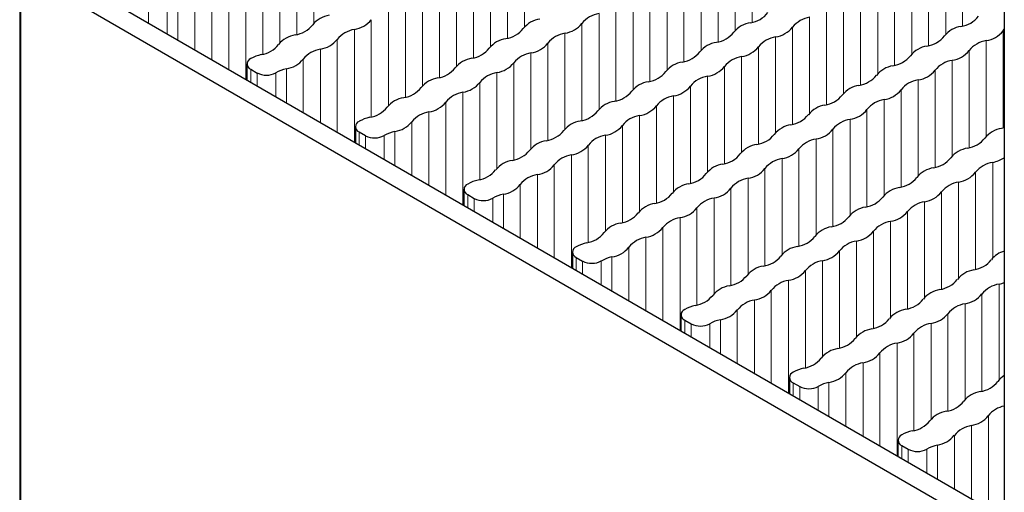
# Paper-space layout 'Blatt2' of a CAD drawing. Header units: millimetres. Extents: x 5 to 418, y 2 to 292.
# Tile 64 of 74: x 266.64 to 279.26, y 207.48 to 213.53. Entities that reach past the tile are written whole.
import ezdxf

# ---------------------------------------------------------------- set-up
doc = ezdxf.new("R2010")
doc.units = ezdxf.units.MM

psp = doc.layouts.new('Blatt2')

# ---------------------------------------------------------------- linework, layer by layer
at = {"color": 7, "linetype": 'Continuous', "lineweight": 18}
for p, q in [((270.412, 214.711), (270.412, 213.486)), ((273.111, 214.664), (273.111, 213.438)), ((276.026, 214.741), (276.026, 213.497)), ((278.725, 214.693), (278.725, 213.449)), ((270.192, 214.585), (270.192, 213.34)), ((272.891, 214.537), (272.891, 213.293)), ((275.81, 214.616), (275.81, 213.391)), ((278.508, 214.569), (278.508, 213.343)), ((269.976, 214.46), (269.976, 213.234)), ((272.675, 214.412), (272.675, 213.187)), ((275.59, 214.489), (275.59, 213.245)), ((278.289, 214.442), (278.289, 213.197)), ((269.756, 214.333), (269.756, 213.089)), ((272.455, 214.285), (272.455, 213.041)), ((275.374, 214.365), (275.374, 213.139)), ((278.072, 214.317), (278.072, 213.092)), ((266.641, 104.644), (266.641, 214.17)), ((266.657, 104.635), (266.657, 214.16)), ((269.54, 214.208), (269.54, 212.768)), ((272.239, 214.16), (272.239, 212.935)), ((275.154, 214.238), (275.154, 212.993)), ((277.853, 214.19), (277.853, 212.946)), ((269.32, 214.081), (269.32, 212.895)), ((272.019, 214.033), (272.019, 212.789)), ((274.938, 214.113), (274.938, 212.887)), ((277.636, 214.065), (277.636, 212.84)), ((269.104, 213.956), (269.104, 213.02)), ((271.803, 213.909), (271.803, 212.683)), ((274.718, 213.986), (274.718, 212.742)), ((277.416, 213.938), (277.416, 212.694)), ((268.884, 213.829), (268.884, 213.147)), ((271.583, 213.782), (271.583, 212.537)), ((274.502, 213.861), (274.502, 212.636)), ((277.2, 213.813), (277.2, 212.588)), ((268.293, 213.651), (268.293, 213.488)), ((268.531, 213.653), (268.531, 213.351)), ((268.668, 213.705), (268.668, 213.271)), ((271.367, 213.657), (271.367, 212.432)), ((274.282, 213.734), (274.282, 212.49)), ((276.98, 213.686), (276.98, 212.442)), ((271.147, 213.53), (271.147, 212.286)), ((274.065, 213.609), (274.065, 212.384)), ((276.764, 213.562), (276.764, 212.336)), ((270.931, 213.405), (270.931, 211.965)), ((273.846, 213.482), (273.846, 212.238)), ((276.544, 213.435), (276.544, 212.19)), ((279.243, 213.387), (279.243, 212.143)), ((270.711, 213.278), (270.711, 212.092)), ((273.629, 213.358), (273.629, 212.132)), ((276.328, 213.31), (276.328, 212.085)), ((279.027, 213.262), (279.027, 212.037)), ((270.495, 213.154), (270.495, 212.217)), ((273.41, 213.231), (273.41, 211.986)), ((276.108, 213.183), (276.108, 211.939)), ((278.807, 213.135), (278.807, 211.891)), ((270.275, 213.027), (270.275, 212.344)), ((273.193, 213.106), (273.193, 211.881)), ((275.892, 213.058), (275.892, 211.833)), ((278.591, 213.011), (278.591, 211.785)), ((269.601, 212.896), (269.601, 212.733)), ((270.059, 212.902), (270.059, 212.469)), ((272.973, 212.979), (272.973, 211.735)), ((275.672, 212.931), (275.672, 211.687)), ((278.371, 212.884), (278.371, 211.639)), ((269.683, 212.848), (269.683, 212.685)), ((269.922, 212.85), (269.922, 212.548)), ((272.757, 212.854), (272.757, 211.629)), ((275.456, 212.807), (275.456, 211.581)), ((278.155, 212.759), (278.155, 211.534)), ((272.537, 212.727), (272.537, 211.483)), ((275.236, 212.68), (275.236, 211.435)), ((277.935, 212.632), (277.935, 211.388)), ((272.321, 212.602), (272.321, 211.162)), ((275.02, 212.555), (275.02, 211.329)), ((277.719, 212.507), (277.719, 211.282)), ((272.101, 212.475), (272.101, 211.289)), ((274.8, 212.428), (274.8, 211.184)), ((277.499, 212.38), (277.499, 211.136)), ((271.885, 212.351), (271.885, 211.414)), ((274.584, 212.303), (274.584, 211.078)), ((277.283, 212.255), (277.283, 211.03)), ((271.665, 212.224), (271.665, 211.541)), ((274.364, 212.176), (274.364, 210.932)), ((277.063, 212.129), (277.063, 210.884)), ((270.992, 212.093), (270.992, 211.93)), ((271.074, 212.046), (271.074, 211.882)), ((271.312, 212.047), (271.312, 211.745)), ((271.449, 212.099), (271.449, 211.666)), ((274.148, 212.051), (274.148, 210.826)), ((276.847, 212.004), (276.847, 210.778)), ((273.928, 211.924), (273.928, 210.68)), ((276.627, 211.877), (276.627, 210.632)), ((273.712, 211.8), (273.712, 210.36)), ((276.411, 211.752), (276.411, 210.527)), ((273.492, 211.673), (273.492, 210.487)), ((276.191, 211.625), (276.191, 210.381)), ((279.11, 211.704), (279.11, 210.479)), ((273.276, 211.548), (273.276, 210.611)), ((275.975, 211.5), (275.975, 210.275)), ((278.89, 211.577), (278.89, 210.333)), ((273.056, 211.421), (273.056, 210.738)), ((275.755, 211.373), (275.755, 210.129)), ((278.673, 211.453), (278.673, 210.227)), ((272.382, 211.291), (272.382, 211.127)), ((272.465, 211.243), (272.465, 211.08)), ((272.703, 211.244), (272.703, 210.942)), ((272.84, 211.296), (272.84, 210.863)), ((275.539, 211.249), (275.539, 210.023)), ((278.454, 211.326), (278.454, 210.081)), ((275.319, 211.122), (275.319, 209.877)), ((278.237, 211.201), (278.237, 209.976)), ((275.103, 210.997), (275.103, 209.557)), ((278.018, 211.074), (278.018, 209.83)), ((274.883, 210.87), (274.883, 209.684)), ((277.801, 210.949), (277.801, 209.724)), ((274.667, 210.745), (274.667, 209.809)), ((277.581, 210.822), (277.581, 209.578)), ((274.447, 210.618), (274.447, 209.935)), ((277.365, 210.697), (277.365, 209.472)), ((273.773, 210.488), (273.773, 210.324)), ((274.23, 210.493), (274.23, 210.06)), ((277.145, 210.571), (277.145, 209.326)), ((273.855, 210.44), (273.855, 210.277)), ((274.094, 210.441), (274.094, 210.139)), ((276.929, 210.446), (276.929, 209.22)), ((276.709, 210.319), (276.709, 209.075)), ((276.493, 210.194), (276.493, 208.754)), ((279.192, 210.146), (279.192, 208.921)), ((276.273, 210.067), (276.273, 208.881)), ((278.972, 210.019), (278.972, 208.775)), ((276.057, 209.942), (276.057, 209.006)), ((278.756, 209.895), (278.756, 208.669)), ((275.837, 209.815), (275.837, 209.133)), ((278.536, 209.768), (278.536, 208.523)), ((275.164, 209.685), (275.164, 209.522)), ((275.246, 209.637), (275.246, 209.474)), ((275.484, 209.639), (275.484, 209.337)), ((275.621, 209.691), (275.621, 209.257)), ((278.32, 209.643), (278.32, 208.418)), ((278.1, 209.516), (278.1, 208.272)), ((277.884, 209.391), (277.884, 207.951)), ((277.664, 209.264), (277.664, 208.078)), ((277.448, 209.14), (277.448, 208.203)), ((277.228, 209.013), (277.228, 208.33)), ((276.554, 208.882), (276.554, 208.719)), ((276.637, 208.834), (276.637, 208.671)), ((276.875, 208.836), (276.875, 208.534)), ((277.012, 208.888), (277.012, 208.455)), ((279.055, 208.461), (279.055, 207.275)), ((278.838, 208.337), (278.838, 207.4)), ((278.619, 208.21), (278.619, 207.527)), ((277.945, 208.079), (277.945, 207.916)), ((278.402, 208.085), (278.402, 207.652)), ((278.027, 208.032), (278.027, 207.868)), ((278.265, 208.033), (278.265, 207.731))]:
    psp.add_line(p, q, dxfattribs=at)
at = {"color": 7, "linetype": 'Continuous', "lineweight": 25}
for p, q in [((279.259, 214.588), (279.259, 72.782)), ((266.893, 214.296), (279.259, 207.157)), ((266.657, 214.16), (279.259, 206.885)), ((279.243, 213.387), (279.259, 213.408)), ((269.552, 212.964), (269.552, 212.761)), ((269.601, 212.896), (269.683, 212.848)), ((270.943, 212.161), (270.943, 211.958)), ((279.259, 212.147), (279.223, 212.138)), ((270.992, 212.093), (271.074, 212.046)), ((272.333, 211.359), (272.333, 211.155)), ((272.382, 211.291), (272.465, 211.243)), ((273.724, 210.556), (273.724, 210.353)), ((273.773, 210.488), (273.855, 210.44)), ((275.115, 209.753), (275.115, 209.55)), ((275.164, 209.685), (275.246, 209.637)), ((276.505, 208.95), (276.505, 208.747)), ((276.554, 208.882), (276.637, 208.834)), ((277.896, 208.147), (277.896, 207.944)), ((277.945, 208.079), (278.027, 208.032))]:
    psp.add_line(p, q, dxfattribs=at)
at = {"color": 7, "linetype": 'Continuous', "lineweight": 25, "flags": 128}
psp.add_lwpolyline([(279.192, 210.146), (279.228, 210.155), (279.259, 210.165)], dxfattribs=at)
at = {"color": 7, "linetype": 'Continuous', "lineweight": 25}
for centre, radius, start, end in [((270.659, 213.253), 0.338, 98.7655, 141.2291), ((270.882, 213.74), 0.338, 278.3389, 321.6557), ((273.358, 213.205), 0.338, 98.7655, 141.2291), ((274.119, 213.263), 0.35, 98.7581, 141.2365), ((275.955, 213.838), 0.35, 278.3462, 321.6484), ((276.818, 213.215), 0.35, 98.7581, 141.2365), ((278.653, 213.791), 0.35, 278.3462, 321.6484), ((270.121, 213.682), 0.35, 278.3462, 321.6484), ((270.984, 213.059), 0.35, 98.7581, 141.2365), ((272.82, 213.634), 0.35, 278.3462, 321.6484), ((273.58, 213.692), 0.338, 278.3389, 321.6557), ((276.057, 213.158), 0.338, 98.7655, 141.2291), ((276.279, 213.645), 0.338, 278.3389, 321.6557), ((278.756, 213.11), 0.338, 98.7655, 141.2291), ((278.978, 213.597), 0.338, 278.3389, 321.6557), ((270.223, 213.001), 0.338, 98.7655, 141.2291), ((270.446, 213.488), 0.338, 278.3389, 321.6557), ((272.922, 212.953), 0.338, 98.7655, 141.2291), ((273.683, 213.011), 0.35, 98.7581, 141.2365), ((275.518, 213.587), 0.35, 278.3462, 321.6484), ((276.382, 212.964), 0.35, 98.7581, 141.2365), ((278.217, 213.539), 0.35, 278.3462, 321.6484), ((279.08, 212.916), 0.35, 98.7581, 141.2365), ((269.685, 213.43), 0.35, 278.3462, 321.6484), ((270.548, 212.807), 0.35, 98.7581, 141.2365), ((272.384, 213.383), 0.35, 278.3462, 321.6484), ((273.144, 213.44), 0.338, 278.3389, 321.6557), ((275.621, 212.906), 0.338, 98.7655, 141.2291), ((275.843, 213.393), 0.338, 278.3389, 321.6557), ((278.32, 212.858), 0.338, 98.7655, 141.2291), ((278.542, 213.345), 0.338, 278.3389, 321.6557), ((269.627, 212.964), 0.0728, 110.7834, 249.2166), ((269.844, 212.598), 0.497, 102.5999, 119.2769), ((270.01, 213.236), 0.338, 278.3389, 321.6557), ((272.486, 212.702), 0.338, 98.7655, 141.2291), ((273.247, 212.76), 0.35, 98.7581, 141.2365), ((275.082, 213.335), 0.35, 278.3462, 321.6484), ((275.946, 212.712), 0.35, 98.7581, 141.2365), ((277.781, 213.287), 0.35, 278.3462, 321.6484), ((278.644, 212.664), 0.35, 98.7581, 141.2365), ((270.147, 212.461), 0.45, 101.3825, 120.1129), ((271.948, 213.131), 0.35, 278.3462, 321.6484), ((272.708, 213.189), 0.338, 278.3389, 321.6557), ((275.185, 212.654), 0.338, 98.7655, 141.2291), ((275.407, 213.141), 0.338, 278.3389, 321.6557), ((277.884, 212.606), 0.338, 98.7655, 141.2291), ((278.106, 213.093), 0.338, 278.3389, 321.6557), ((269.801, 213.075), 0.255, 242.5492, 298.1326), ((272.05, 212.45), 0.338, 98.7655, 141.2291), ((272.811, 212.508), 0.35, 98.7581, 141.2365), ((274.646, 213.083), 0.35, 278.3462, 321.6484), ((275.509, 212.46), 0.35, 98.7581, 141.2365), ((277.345, 213.036), 0.35, 278.3462, 321.6484), ((278.208, 212.413), 0.35, 98.7581, 141.2365), ((271.512, 212.879), 0.35, 278.3462, 321.6484), ((272.272, 212.937), 0.338, 278.3389, 321.6557), ((274.749, 212.402), 0.338, 98.7655, 141.2291), ((274.971, 212.889), 0.338, 278.3389, 321.6557), ((277.448, 212.355), 0.338, 98.7655, 141.2291), ((277.67, 212.842), 0.338, 278.3389, 321.6557), ((271.614, 212.198), 0.338, 98.7655, 141.2291), ((272.375, 212.256), 0.35, 98.7581, 141.2365), ((274.21, 212.832), 0.35, 278.3462, 321.6484), ((275.073, 212.208), 0.35, 98.7581, 141.2365), ((276.909, 212.784), 0.35, 278.3462, 321.6484), ((277.772, 212.161), 0.35, 98.7581, 141.2365), ((271.076, 212.627), 0.35, 278.3462, 321.6484), ((271.836, 212.685), 0.338, 278.3389, 321.6557), ((273.774, 212.58), 0.35, 278.3462, 321.6484), ((274.313, 212.151), 0.338, 98.7655, 141.2291), ((274.535, 212.638), 0.338, 278.3389, 321.6557), ((277.012, 212.103), 0.338, 98.7655, 141.2291), ((277.234, 212.59), 0.338, 278.3389, 321.6557), ((271.235, 211.796), 0.497, 102.5999, 119.2769), ((271.939, 212.004), 0.35, 98.7581, 141.2365), ((274.637, 211.957), 0.35, 98.7581, 141.2365), ((276.473, 212.532), 0.35, 278.3462, 321.6484), ((277.336, 211.909), 0.35, 98.7581, 141.2365), ((271.017, 212.161), 0.0728, 110.7834, 249.2166), ((271.4, 212.434), 0.338, 278.3389, 321.6557), ((273.338, 212.328), 0.35, 278.3462, 321.6484), ((273.877, 211.899), 0.338, 98.7655, 141.2291), ((274.099, 212.386), 0.338, 278.3389, 321.6557), ((276.575, 211.851), 0.338, 98.7655, 141.2291), ((276.798, 212.338), 0.338, 278.3389, 321.6557), ((279.274, 211.804), 0.338, 98.7655, 141.2291), ((271.192, 212.272), 0.255, 242.5492, 298.1326), ((271.538, 211.658), 0.45, 101.3825, 120.1129), ((274.201, 211.705), 0.35, 98.7581, 141.2365), ((276.037, 212.28), 0.35, 278.3462, 321.6484), ((276.9, 211.657), 0.35, 98.7581, 141.2365), ((278.736, 212.233), 0.35, 278.3462, 321.6484), ((272.902, 212.076), 0.35, 278.3462, 321.6484), ((273.441, 211.647), 0.338, 98.7655, 141.2291), ((273.663, 212.134), 0.338, 278.3389, 321.6557), ((276.139, 211.6), 0.338, 98.7655, 141.2291), ((276.362, 212.087), 0.338, 278.3389, 321.6557), ((278.838, 211.552), 0.338, 98.7655, 141.2291), ((273.765, 211.453), 0.35, 98.7581, 141.2365), ((275.601, 212.029), 0.35, 278.3462, 321.6484), ((276.464, 211.406), 0.35, 98.7581, 141.2365), ((278.3, 211.981), 0.35, 278.3462, 321.6484), ((279.027, 212.126), 0.43, 281.008, 302.5822), ((272.466, 211.825), 0.35, 278.3462, 321.6484), ((273.005, 211.395), 0.338, 98.7655, 141.2291), ((273.227, 211.882), 0.338, 278.3389, 321.6557), ((275.703, 211.348), 0.338, 98.7655, 141.2291), ((275.926, 211.835), 0.338, 278.3389, 321.6557), ((278.402, 211.3), 0.338, 98.7655, 141.2291), ((279.163, 211.358), 0.35, 98.7581, 141.2365), ((273.329, 211.202), 0.35, 98.7581, 141.2365), ((275.165, 211.777), 0.35, 278.3462, 321.6484), ((276.028, 211.154), 0.35, 98.7581, 141.2365), ((277.864, 211.729), 0.35, 278.3462, 321.6484), ((278.624, 211.787), 0.338, 278.3389, 321.6557), ((272.408, 211.359), 0.0728, 110.7834, 249.2166), ((272.625, 210.993), 0.497, 102.5999, 119.2769), ((272.791, 211.631), 0.338, 278.3389, 321.6557), ((275.267, 211.096), 0.338, 98.7655, 141.2291), ((275.49, 211.583), 0.338, 278.3389, 321.6557), ((277.966, 211.048), 0.338, 98.7655, 141.2291), ((278.727, 211.106), 0.35, 98.7581, 141.2365), ((272.582, 211.469), 0.255, 242.5492, 298.1326), ((272.929, 210.855), 0.45, 101.3825, 120.1129), ((274.729, 211.525), 0.35, 278.3462, 321.6484), ((275.592, 210.902), 0.35, 98.7581, 141.2365), ((277.428, 211.478), 0.35, 278.3462, 321.6484), ((278.188, 211.535), 0.338, 278.3389, 321.6557), ((274.831, 210.844), 0.338, 98.7655, 141.2291), ((275.054, 211.331), 0.338, 278.3389, 321.6557), ((277.53, 210.797), 0.338, 98.7655, 141.2291), ((278.291, 210.855), 0.35, 98.7581, 141.2365), ((274.293, 211.274), 0.35, 278.3462, 321.6484), ((275.156, 210.65), 0.35, 98.7581, 141.2365), ((276.992, 211.226), 0.35, 278.3462, 321.6484), ((277.752, 211.284), 0.338, 278.3389, 321.6557), ((274.395, 210.593), 0.338, 98.7655, 141.2291), ((274.617, 211.08), 0.338, 278.3389, 321.6557), ((277.094, 210.545), 0.338, 98.7655, 141.2291), ((277.855, 210.603), 0.35, 98.7581, 141.2365), ((273.857, 211.022), 0.35, 278.3462, 321.6484), ((274.72, 210.399), 0.35, 98.7581, 141.2365), ((276.556, 210.974), 0.35, 278.3462, 321.6484), ((277.316, 211.032), 0.338, 278.3389, 321.6557), ((273.799, 210.556), 0.0728, 110.7834, 249.2166), ((274.016, 210.19), 0.497, 102.5999, 119.2769), ((274.181, 210.828), 0.338, 278.3389, 321.6557), ((276.658, 210.293), 0.338, 98.7655, 141.2291), ((277.419, 210.351), 0.35, 98.7581, 141.2365), ((274.319, 210.052), 0.45, 101.3825, 120.1129), ((276.12, 210.722), 0.35, 278.3462, 321.6484), ((276.88, 210.78), 0.338, 278.3389, 321.6557), ((279.333, 210.276), 0.301, 104.2858, 142.8777), ((273.973, 210.667), 0.255, 242.5492, 298.1326), ((276.222, 210.042), 0.338, 98.7655, 141.2291), ((276.983, 210.099), 0.35, 98.7581, 141.2365), ((278.818, 210.675), 0.35, 278.3462, 321.6484), ((275.683, 210.471), 0.35, 278.3462, 321.6484), ((276.444, 210.529), 0.338, 278.3389, 321.6557), ((278.921, 209.994), 0.338, 98.7655, 141.2291), ((275.786, 209.79), 0.338, 98.7655, 141.2291), ((276.547, 209.848), 0.35, 98.7581, 141.2365), ((278.382, 210.423), 0.35, 278.3462, 321.6484), ((279.245, 209.8), 0.35, 98.7581, 141.2365), ((275.247, 210.219), 0.35, 278.3462, 321.6484), ((276.008, 210.277), 0.338, 278.3389, 321.6557), ((278.485, 209.742), 0.338, 98.7655, 141.2291), ((278.707, 210.229), 0.338, 278.3389, 321.6557), ((275.407, 209.387), 0.497, 102.5999, 119.2769), ((276.111, 209.596), 0.35, 98.7581, 141.2365), ((277.946, 210.171), 0.35, 278.3462, 321.6484), ((278.809, 209.548), 0.35, 98.7581, 141.2365), ((275.189, 209.753), 0.0728, 110.7834, 249.2166), ((275.572, 210.025), 0.338, 278.3389, 321.6557), ((278.049, 209.49), 0.338, 98.7655, 141.2291), ((278.271, 209.977), 0.338, 278.3389, 321.6557), ((275.364, 209.864), 0.255, 242.5492, 298.1326), ((275.71, 209.249), 0.45, 101.3825, 120.1129), ((277.51, 209.92), 0.35, 278.3462, 321.6484), ((278.373, 209.297), 0.35, 98.7581, 141.2365), ((277.613, 209.239), 0.338, 98.7655, 141.2291), ((277.835, 209.726), 0.338, 278.3389, 321.6557), ((277.074, 209.668), 0.35, 278.3462, 321.6484), ((277.937, 209.045), 0.35, 98.7581, 141.2365), ((277.177, 208.987), 0.338, 98.7655, 141.2291), ((277.399, 209.474), 0.338, 278.3389, 321.6557), ((276.638, 209.416), 0.35, 278.3462, 321.6484), ((277.501, 208.793), 0.35, 98.7581, 141.2365), ((276.58, 208.95), 0.0728, 110.7834, 249.2166), ((276.797, 208.584), 0.497, 102.5999, 119.2769), ((276.963, 209.222), 0.338, 278.3389, 321.6557), ((279.376, 208.759), 0.245, 118.5427, 144.9052), ((276.754, 209.061), 0.255, 242.5492, 298.1326), ((277.101, 208.447), 0.45, 101.3825, 120.1129), ((278.901, 209.117), 0.35, 278.3462, 321.6484), ((279.003, 208.436), 0.338, 98.7655, 141.2291), ((278.465, 208.865), 0.35, 278.3462, 321.6484), ((279.323, 208.247), 0.344, 100.8006, 141.4252), ((278.567, 208.184), 0.338, 98.7655, 141.2291), ((278.789, 208.671), 0.338, 278.3389, 321.6557), ((278.029, 208.613), 0.35, 278.3462, 321.6484), ((278.892, 207.99), 0.35, 98.7581, 141.2365), ((277.971, 208.147), 0.0728, 110.7834, 249.2166), ((278.188, 207.782), 0.497, 102.5999, 119.2769), ((278.353, 208.42), 0.338, 278.3389, 321.6557), ((278.491, 207.644), 0.45, 101.3825, 120.1129), ((278.145, 208.258), 0.255, 242.5492, 298.1326)]:
    psp.add_arc(centre, radius, start, end, dxfattribs=at)

doc.saveas('drawing.dxf')
